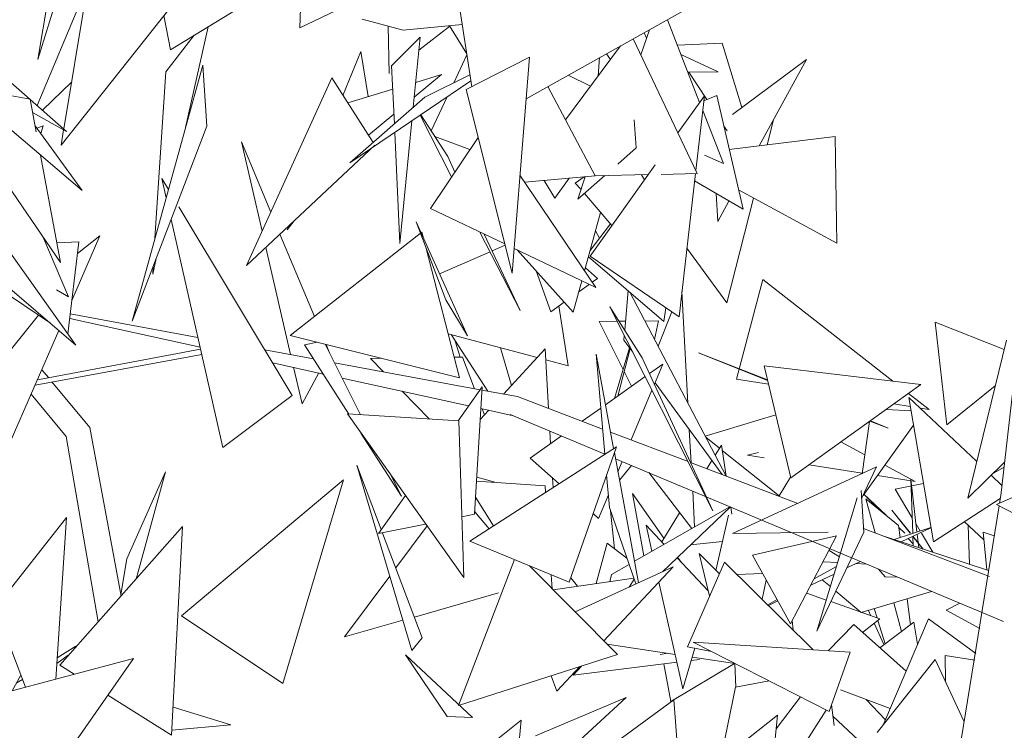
# Model space of a CAD drawing. Header units: metres. Extents: x -14.5 to 13.1, y -18.9 to 3.3.
# Tile 172 of 216: x 11.171 to 11.345, y 2.712 to 2.838. Entities that reach past the tile are written whole.
import ezdxf

# ---------------------------------------------------------------- set-up
doc = ezdxf.new("R2010")
doc.units = ezdxf.units.M
doc.layers.add('G-IMPT', color=7, linetype='Continuous', lineweight=5)
doc.layers.add('L-PLNT', color=7, linetype='Continuous', lineweight=5, true_color=0x005900)

# ---------------------------------------------------------------- blocks, each defined once
blk = doc.blocks.new('ÁRVORES ORNAMENTAIS - Pequeno e Médio Porte - Ipê-roxo-2940656-CORTE_CALÇADA')
at = {"layer": 'G-IMPT', "color": 253, "true_color": 0xaaaaaa}
for p, q in [((7.49943, 2.86504), (7.49352, 2.8306)), ((7.50033, 2.85262), (7.49352, 2.8306)), ((7.50324, 2.84914), (7.49811, 2.81833)), ((7.51693, 2.83231), (7.54225, 2.84781)), ((7.54, 2.84643), (7.53973, 2.83617)), ((7.50238, 2.84398), (7.49341, 2.82244)), ((7.51953, 2.84312), (7.49763, 2.81546)), ((7.57001, 2.82578), (7.56747, 2.84248)), ((7.53973, 2.83617), (7.54994, 2.84103)), ((7.57959, 2.82367), (7.60723, 2.83912)), ((7.51576, 2.83836), (7.51693, 2.83231)), ((7.5507, 2.83769), (7.55792, 2.83576)), ((7.61017, 2.823), (7.60449, 2.83759)), ((7.52353, 2.83635), (7.51956, 2.8186)), ((7.55545, 2.82812), (7.55525, 2.83647)), ((7.55792, 2.83576), (7.56834, 2.83676)), ((7.56068, 2.83221), (7.56612, 2.83647)), ((7.56913, 2.83155), (7.56608, 2.83654)), ((7.5998, 2.83143), (7.60133, 2.83582)), ((7.51607, 2.82843), (7.52109, 2.83486)), ((7.55588, 2.82945), (7.5609, 2.83453)), ((7.5609, 2.83453), (7.5597, 2.82217)), ((7.59847, 2.83422), (7.60976, 2.81047)), ((7.6004, 2.8353), (7.60082, 2.83436)), ((7.66324, 2.75371), (7.67246, 2.83475)), ((7.59624, 2.83297), (7.58651, 2.81996)), ((7.61413, 2.83345), (7.60624, 2.83311)), ((7.61413, 2.83345), (7.61758, 2.82209)), ((7.50133, 2.80746), (7.4734, 2.83132)), ((7.55047, 2.83199), (7.54728, 2.82426)), ((7.55047, 2.83199), (7.55176, 2.82403)), ((7.56684, 2.82649), (7.56915, 2.83139)), ((7.56903, 2.82528), (7.58018, 2.83097)), ((7.58018, 2.83097), (7.57711, 2.79291)), ((7.59229, 2.82769), (7.59254, 2.83091)), ((7.59445, 2.83058), (7.59373, 2.83157)), ((7.61341, 2.82841), (7.60686, 2.83149)), ((7.62902, 2.8306), (7.61595, 2.82088)), ((7.62902, 2.8306), (7.62067, 2.81535)), ((7.52258, 2.82957), (7.51015, 2.78442)), ((7.52333, 2.81883), (7.52258, 2.82957)), ((7.55588, 2.82945), (7.55636, 2.81924)), ((7.48822, 2.82698), (7.49861, 2.81789)), ((7.51607, 2.82843), (7.51417, 2.79905)), ((7.54532, 2.82732), (7.53032, 2.79428)), ((7.54532, 2.82732), (7.55261, 2.81596)), ((7.5647, 2.82793), (7.55987, 2.82393)), ((7.5647, 2.82793), (7.56012, 2.82655)), ((7.56968, 2.8279), (7.56174, 2.82396)), ((7.59094, 2.82588), (7.58698, 2.8278)), ((7.61341, 2.82841), (7.60808, 2.82837)), ((7.60829, 2.82837), (7.61142, 2.82352)), ((7.47583, 2.82651), (7.49751, 2.79476)), ((7.4995, 2.82666), (7.49435, 2.82162)), ((7.55607, 2.82533), (7.54814, 2.82293)), ((7.56985, 2.8268), (7.5485, 2.81237)), ((7.56903, 2.82528), (7.57711, 2.79291)), ((7.59174, 2.81006), (7.58342, 2.82581)), ((7.49217, 2.82359), (7.48765, 2.8244)), ((7.49217, 2.82359), (7.49324, 2.81783)), ((7.56174, 2.82396), (7.5485, 2.81237)), ((7.56286, 2.81802), (7.56566, 2.82397)), ((7.60635, 2.81765), (7.61102, 2.8242)), ((7.6095, 2.81101), (7.61102, 2.8242)), ((7.61322, 2.82423), (7.61092, 2.82332)), ((7.61782, 2.80416), (7.61322, 2.82423)), ((7.49861, 2.81789), (7.49261, 2.82123)), ((7.55628, 2.82095), (7.55179, 2.81724)), ((7.56089, 2.82075), (7.56646, 2.80987)), ((7.56105, 2.82085), (7.56576, 2.81348)), ((7.59861, 2.81995), (7.59898, 2.815)), ((7.61436, 2.81225), (7.61072, 2.82158)), ((7.62206, 2.81552), (7.62318, 2.81994)), ((7.50133, 2.80746), (7.49304, 2.8189)), ((7.49334, 2.81849), (7.49447, 2.8189)), ((7.49404, 2.81752), (7.49447, 2.8189)), ((7.49808, 2.81818), (7.49763, 2.81546)), ((7.52333, 2.81883), (7.51015, 2.78442)), ((7.55946, 2.81978), (7.55735, 2.79811)), ((7.61446, 2.81882), (7.615, 2.81798)), ((7.55643, 2.81773), (7.55735, 2.79811)), ((7.56274, 2.80431), (7.57114, 2.81684)), ((7.56351, 2.817), (7.56969, 2.81469)), ((7.63404, 2.81701), (7.6154, 2.81469)), ((7.63433, 2.7982), (7.63404, 2.81701)), ((7.53458, 2.80367), (7.5294, 2.81605)), ((7.53305, 2.80029), (7.5294, 2.81605)), ((7.55292, 2.81547), (7.53032, 2.79428)), ((7.59898, 2.815), (7.59574, 2.81214)), ((7.494, 2.81372), (7.49751, 2.79476)), ((7.56576, 2.81348), (7.56704, 2.81074)), ((7.611, 2.81372), (7.61436, 2.81225)), ((7.59085, 2.7959), (7.60235, 2.81203)), ((7.51654, 2.80765), (7.51536, 2.80962)), ((7.51614, 2.80619), (7.51536, 2.80962)), ((7.5785, 2.8102), (7.59186, 2.79037)), ((7.59174, 2.81006), (7.57934, 2.80896)), ((7.58718, 2.80966), (7.58467, 2.80615)), ((7.58984, 2.80989), (7.58825, 2.8088)), ((7.59343, 2.81011), (7.58871, 2.80594)), ((7.58999, 2.80991), (7.58871, 2.80594)), ((7.6011, 2.81028), (7.59174, 2.81007)), ((7.59991, 2.81025), (7.60046, 2.80939)), ((7.60976, 2.81047), (7.60337, 2.81033)), ((7.60653, 2.78521), (7.60944, 2.81046)), ((7.58467, 2.80615), (7.58277, 2.80927)), ((7.58825, 2.8088), (7.58926, 2.80763)), ((7.61782, 2.80416), (7.60929, 2.80918)), ((7.58985, 2.80695), (7.59471, 2.80132)), ((7.61308, 2.80695), (7.61336, 2.802)), ((7.61498, 2.78769), (7.61967, 2.80614)), ((7.63433, 2.7982), (7.61703, 2.80757)), ((7.53837, 2.77136), (7.51837, 2.80462)), ((7.56274, 2.80431), (7.57582, 2.79805)), ((7.61534, 2.80562), (7.61336, 2.802)), ((7.50025, 2.78021), (7.47251, 2.80398)), ((7.58989, 2.79329), (7.59272, 2.80362)), ((7.52616, 2.76219), (7.51702, 2.80235)), ((7.53869, 2.80213), (7.5375, 2.80053)), ((7.53783, 2.80132), (7.5375, 2.80053)), ((7.5602, 2.80194), (7.56926, 2.78188)), ((7.5602, 2.80194), (7.56545, 2.78819)), ((7.59088, 2.7969), (7.59446, 2.80162)), ((7.49893, 2.78874), (7.49439, 2.79934)), ((7.49952, 2.78808), (7.50447, 2.79948)), ((7.5005, 2.7964), (7.50447, 2.79948)), ((7.54228, 2.78527), (7.5362, 2.7998)), ((7.56121, 2.80016), (7.53801, 2.78191)), ((7.56148, 2.79909), (7.56121, 2.80016)), ((7.57144, 2.80015), (7.57852, 2.78631)), ((7.57219, 2.79979), (7.57852, 2.78631)), ((7.59184, 2.80039), (7.59252, 2.79907)), ((7.50025, 2.78021), (7.48803, 2.79745)), ((7.50075, 2.79844), (7.49687, 2.79823)), ((7.49882, 2.78222), (7.50075, 2.79844)), ((7.53808, 2.77855), (7.5337, 2.79745)), ((7.56783, 2.77443), (7.56189, 2.79751)), ((7.57588, 2.79782), (7.57358, 2.79683)), ((7.60793, 2.79734), (7.61498, 2.78769)), ((7.57322, 2.79667), (7.56433, 2.7928)), ((7.57746, 2.79726), (7.59186, 2.79037)), ((7.57799, 2.79701), (7.5879, 2.78605)), ((7.59058, 2.79581), (7.60388, 2.78438)), ((7.59085, 2.7959), (7.60653, 2.78521)), ((7.51438, 2.79548), (7.51377, 2.79273)), ((7.51386, 2.7941), (7.51377, 2.79273)), ((7.59004, 2.79385), (7.59215, 2.79197)), ((7.58133, 2.79331), (7.58396, 2.78611)), ((7.49576, 2.78406), (7.48523, 2.79117)), ((7.5879, 2.78605), (7.58941, 2.79154)), ((7.58888, 2.78963), (7.5907, 2.79092)), ((7.59123, 2.7913), (7.59215, 2.79197)), ((7.62128, 2.79177), (7.61666, 2.77421)), ((7.62128, 2.79177), (7.64423, 2.77385)), ((7.4968, 2.78997), (7.49893, 2.78874)), ((7.59755, 2.78982), (7.59697, 2.78283)), ((7.59786, 2.78955), (7.61483, 2.75713)), ((7.6081, 2.76998), (7.60704, 2.78965)), ((7.56926, 2.78188), (7.56545, 2.78819)), ((7.58396, 2.78611), (7.58632, 2.7878)), ((7.58697, 2.77656), (7.58538, 2.78713)), ((7.59434, 2.78698), (7.60005, 2.77796)), ((7.59434, 2.78698), (7.61252, 2.75099)), ((7.49366, 2.78548), (7.48256, 2.77173)), ((7.52174, 2.78158), (7.49924, 2.78576)), ((7.60284, 2.78004), (7.60524, 2.78609)), ((7.60388, 2.78438), (7.60418, 2.78681)), ((7.52213, 2.77988), (7.49914, 2.78492)), ((7.59563, 2.78442), (7.59247, 2.78439)), ((7.59247, 2.78439), (7.59667, 2.77592)), ((7.5971, 2.78443), (7.59596, 2.78442)), ((7.6029, 2.78448), (7.60052, 2.78446)), ((7.6029, 2.78448), (7.60222, 2.78121)), ((7.65375, 2.76615), (7.65166, 2.78427)), ((7.65166, 2.78427), (7.66385, 2.77944)), ((7.48844, 2.76257), (7.49723, 2.7828)), ((7.56783, 2.77443), (7.53801, 2.78191)), ((7.58153, 2.77801), (7.56583, 2.7822)), ((7.56636, 2.78206), (7.57282, 2.7721)), ((7.59689, 2.78193), (7.59683, 2.78111)), ((7.54279, 2.78072), (7.54055, 2.78026)), ((7.54055, 2.78026), (7.54834, 2.76806)), ((7.54417, 2.78037), (7.5504, 2.76793)), ((7.54496, 2.77887), (7.54435, 2.78032)), ((7.56796, 2.77809), (7.5671, 2.78091)), ((7.59683, 2.78111), (7.59839, 2.77896)), ((7.65744, 2.75321), (7.66425, 2.78108)), ((7.49304, 2.77317), (7.52243, 2.77856)), ((7.49345, 2.77412), (7.52221, 2.77952)), ((7.54212, 2.7778), (7.53354, 2.77939)), ((7.57506, 2.77974), (7.57703, 2.77312)), ((7.57562, 2.77158), (7.58295, 2.77956)), ((7.58355, 2.76904), (7.58295, 2.77956)), ((7.59501, 2.762), (7.59192, 2.77861)), ((7.59346, 2.76099), (7.59192, 2.77861)), ((7.59781, 2.77975), (7.59514, 2.77082)), ((7.59574, 2.77124), (7.5979, 2.77964)), ((7.62213, 2.774), (7.60997, 2.77883)), ((7.60997, 2.77883), (7.62211, 2.77408)), ((7.54384, 2.77512), (7.53494, 2.77707)), ((7.57147, 2.77235), (7.5458, 2.77712)), ((7.55218, 2.77787), (7.55403, 2.7779)), ((7.55218, 2.77787), (7.55447, 2.77551)), ((7.56689, 2.77808), (7.56839, 2.7781)), ((7.56839, 2.7781), (7.57051, 2.77253)), ((7.58697, 2.77656), (7.58306, 2.7776)), ((7.60005, 2.77796), (7.61252, 2.75099)), ((7.60367, 2.77687), (7.60132, 2.77521)), ((7.60219, 2.77333), (7.60367, 2.77687)), ((7.62623, 2.75679), (7.62151, 2.77656)), ((7.64917, 2.77326), (7.62151, 2.77656)), ((7.49539, 2.77448), (7.49425, 2.77585)), ((7.54009, 2.76984), (7.53859, 2.77633)), ((7.54306, 2.77535), (7.54009, 2.76984)), ((7.59685, 2.77556), (7.59814, 2.77295)), ((7.50272, 2.76569), (7.49602, 2.77372)), ((7.56945, 2.7695), (7.54717, 2.77438)), ((7.60056, 2.77466), (7.59357, 2.76971)), ((7.6023, 2.77359), (7.61412, 2.7574)), ((7.62229, 2.77332), (7.61666, 2.77421)), ((7.62623, 2.75679), (7.64917, 2.77326)), ((7.65375, 2.76615), (7.66228, 2.77304)), ((7.4985, 2.76408), (7.49235, 2.77159)), ((7.53837, 2.77136), (7.52616, 2.76219)), ((7.55776, 2.77212), (7.56255, 2.76717)), ((7.57183, 2.77287), (7.56759, 2.76685)), ((7.57049, 2.75039), (7.57183, 2.77287)), ((7.57805, 2.77113), (7.5718, 2.77229)), ((7.5981, 2.7635), (7.60176, 2.77229)), ((7.64699, 2.7717), (7.65061, 2.76887)), ((7.57805, 2.77113), (7.59307, 2.76541)), ((7.6473, 2.76939), (7.64441, 2.76984)), ((7.65136, 2.74551), (7.64702, 2.77101)), ((7.64702, 2.77101), (7.65902, 2.75967)), ((7.54809, 2.76808), (7.56773, 2.76685)), ((7.54809, 2.76808), (7.5686, 2.73922)), ((7.57149, 2.76709), (7.573, 2.76873)), ((7.57738, 2.76776), (7.5716, 2.76903)), ((7.57186, 2.76898), (7.57226, 2.76793)), ((7.57679, 2.76799), (7.59345, 2.76099)), ((7.57679, 2.76799), (7.57738, 2.76776)), ((7.59275, 2.76912), (7.58946, 2.76679)), ((7.62358, 2.76791), (7.61115, 2.76415)), ((7.64743, 2.76862), (7.64306, 2.76887)), ((7.65061, 2.76887), (7.64903, 2.76912)), ((7.56773, 2.76685), (7.5686, 2.73922)), ((7.6388, 2.75755), (7.64012, 2.76677)), ((7.63898, 2.75373), (7.64785, 2.76611)), ((7.64338, 2.76555), (7.64019, 2.76682)), ((7.64338, 2.76555), (7.6403, 2.76689)), ((7.50819, 2.73597), (7.50272, 2.76569)), ((7.55048, 2.76471), (7.5576, 2.75356)), ((7.58391, 2.76285), (7.58378, 2.76505)), ((7.59447, 2.76488), (7.60813, 2.75968)), ((7.60867, 2.75947), (7.60835, 2.7653)), ((7.50414, 2.7314), (7.4985, 2.76408)), ((7.5858, 2.7642), (7.58027, 2.76028)), ((7.61123, 2.76401), (7.61369, 2.76204)), ((7.63928, 2.7609), (7.63507, 2.76314)), ((7.56969, 2.74565), (7.59551, 2.76231)), ((7.58718, 2.73841), (7.59551, 2.76231)), ((7.59942, 2.73833), (7.59514, 2.76128)), ((7.61291, 2.76079), (7.61403, 2.76259)), ((7.61403, 2.76259), (7.61483, 2.75712)), ((7.61416, 2.76165), (7.62419, 2.75363)), ((7.6186, 2.76082), (7.62055, 2.76131)), ((7.58539, 2.75578), (7.58027, 2.76028)), ((7.59535, 2.76019), (7.6637, 2.73146)), ((7.59577, 2.7579), (7.59652, 2.75969)), ((7.60858, 2.7595), (7.62746, 2.75231)), ((7.61144, 2.75841), (7.61233, 2.75985)), ((7.62151, 2.76037), (7.6186, 2.76082)), ((7.65744, 2.75321), (7.66391, 2.75956)), ((7.66251, 2.75211), (7.67889, 2.75929)), ((7.51601, 2.75787), (7.5092, 2.74256)), ((7.51601, 2.75787), (7.51083, 2.73895)), ((7.55944, 2.72638), (7.54976, 2.75906)), ((7.54976, 2.75906), (7.55406, 2.74768)), ((7.59605, 2.75641), (7.59816, 2.759)), ((7.60877, 2.74786), (7.60121, 2.75773)), ((7.61596, 2.747), (7.64135, 2.75873)), ((7.63881, 2.75765), (7.62947, 2.75912)), ((7.63871, 2.75316), (7.64135, 2.75873)), ((7.64815, 2.75619), (7.64278, 2.75904)), ((7.66198, 2.75766), (7.66381, 2.75872)), ((7.51883, 2.73251), (7.54742, 2.75647)), ((7.53671, 2.72057), (7.54742, 2.75647)), ((7.55568, 2.75739), (7.5576, 2.75356)), ((7.57084, 2.75624), (7.58295, 2.7554)), ((7.57432, 2.756), (7.57088, 2.75694)), ((7.58435, 2.75511), (7.58426, 2.75677)), ((7.59428, 2.75158), (7.59377, 2.75734)), ((7.6262, 2.75693), (7.62419, 2.75363)), ((7.64815, 2.75619), (7.64149, 2.75723)), ((7.64462, 2.75479), (7.6496, 2.75584)), ((7.6474, 2.75658), (7.64847, 2.74726)), ((7.6474, 2.75658), (7.64773, 2.74708)), ((7.66157, 2.75726), (7.66344, 2.75549)), ((7.58303, 2.75426), (7.58295, 2.7554)), ((7.60033, 2.74304), (7.59831, 2.75403)), ((7.59831, 2.75403), (7.60388, 2.7462)), ((7.60928, 2.74815), (7.60894, 2.75448)), ((7.63911, 2.74723), (7.63861, 2.75459)), ((7.64462, 2.75479), (7.64763, 2.74976)), ((7.55831, 2.7537), (7.55359, 2.74702)), ((7.57067, 2.75343), (7.57385, 2.74833)), ((7.59235, 2.74966), (7.59408, 2.75383)), ((7.63794, 2.7533), (7.63083, 2.72979)), ((7.64184, 2.75118), (7.63912, 2.75392)), ((7.64302, 2.75022), (7.63912, 2.75392)), ((7.63948, 2.7531), (7.64109, 2.74712)), ((7.63948, 2.7531), (7.64523, 2.74842)), ((7.65136, 2.74551), (7.66316, 2.75319)), ((7.66302, 2.75233), (7.66324, 2.75371)), ((7.57052, 2.75082), (7.5731, 2.74785)), ((7.59235, 2.74966), (7.59139, 2.7505)), ((7.59891, 2.7381), (7.59428, 2.75158)), ((7.59514, 2.74432), (7.59447, 2.75102)), ((7.59871, 2.74212), (7.61551, 2.75171)), ((7.60348, 2.74556), (7.60663, 2.75065)), ((7.60362, 2.74025), (7.61558, 2.75168)), ((7.61564, 2.75166), (7.61583, 2.75041)), ((7.64727, 2.74708), (7.64406, 2.75114)), ((7.64406, 2.75114), (7.64731, 2.74708)), ((7.65086, 2.6772), (7.66295, 2.75189)), ((7.67969, 2.74317), (7.66251, 2.75211)), ((7.49857, 2.74983), (7.48602, 2.73389)), ((7.49857, 2.74983), (7.4967, 2.72133)), ((7.57049, 2.75039), (7.56826, 2.74995)), ((7.61523, 2.75025), (7.61302, 2.7405)), ((7.65682, 2.74907), (7.66028, 2.74589)), ((7.49738, 2.72377), (7.51905, 2.74822)), ((7.5171, 2.71144), (7.51905, 2.74822)), ((7.56188, 2.74867), (7.55359, 2.74702)), ((7.55429, 2.74708), (7.56127, 2.72863)), ((7.56212, 2.74834), (7.55662, 2.74093)), ((7.60177, 2.74387), (7.60074, 2.74845)), ((7.60074, 2.74845), (7.60392, 2.74509)), ((7.63279, 2.74725), (7.61596, 2.747)), ((7.63911, 2.74723), (7.63083, 2.72979)), ((7.63907, 2.74789), (7.66127, 2.73944)), ((7.64443, 2.74593), (7.65092, 2.74807)), ((7.64548, 2.74627), (7.64523, 2.74842)), ((7.64633, 2.74708), (7.64527, 2.74808)), ((7.64569, 2.74551), (7.65093, 2.74802)), ((7.64831, 2.74863), (7.64903, 2.74744)), ((7.64925, 2.74708), (7.65128, 2.74368)), ((7.65771, 2.74158), (7.65752, 2.74843)), ((7.66015, 2.74723), (7.66078, 2.74057)), ((7.66015, 2.74723), (7.66209, 2.74661)), ((7.58718, 2.73841), (7.56969, 2.74565)), ((7.59388, 2.74527), (7.59195, 2.73816)), ((7.59388, 2.74527), (7.59734, 2.74264)), ((7.60858, 2.74499), (7.61417, 2.74557)), ((7.6343, 2.74658), (7.61947, 2.74317)), ((7.6343, 2.74658), (7.62619, 2.73108)), ((7.6611, 2.74047), (7.64299, 2.7464)), ((7.64779, 2.74519), (7.6469, 2.74609)), ((7.64949, 2.74427), (7.64773, 2.74649)), ((7.64775, 2.7465), (7.64781, 2.74482)), ((7.64777, 2.74651), (7.64959, 2.74424)), ((7.64851, 2.74687), (7.64879, 2.7445)), ((7.63297, 2.74402), (7.63479, 2.7429)), ((7.5092, 2.74256), (7.50814, 2.73624)), ((7.57755, 2.7424), (7.56768, 2.71665)), ((7.60619, 2.74271), (7.61168, 2.73692)), ((7.60629, 2.74281), (7.60692, 2.74194)), ((7.608, 2.72704), (7.61456, 2.74195)), ((7.61191, 2.73594), (7.61011, 2.74346)), ((7.61364, 2.73987), (7.61011, 2.74346)), ((7.6302, 2.72651), (7.61456, 2.74195)), ((7.61947, 2.74317), (7.62619, 2.73108)), ((7.63448, 2.74188), (7.63192, 2.74203)), ((7.63612, 2.74092), (7.63849, 2.74206)), ((7.58017, 2.74131), (7.5957, 2.72567)), ((7.58822, 2.7332), (7.60551, 2.74112)), ((7.5933, 2.72808), (7.60551, 2.74112)), ((7.59462, 2.73978), (7.59772, 2.74155)), ((7.63427, 2.74119), (7.63033, 2.73899)), ((7.63963, 2.74158), (7.63772, 2.74169)), ((7.64284, 2.73937), (7.64169, 2.74071)), ((7.55556, 2.7395), (7.54759, 2.72877)), ((7.58419, 2.73727), (7.58402, 2.73972)), ((7.59856, 2.7391), (7.58438, 2.73708)), ((7.58745, 2.73918), (7.58865, 2.73769)), ((7.59462, 2.73978), (7.59435, 2.7385)), ((7.59861, 2.73896), (7.59772, 2.73755)), ((7.60723, 2.71963), (7.60299, 2.73844)), ((7.62127, 2.73993), (7.61675, 2.73979)), ((7.62191, 2.73879), (7.62117, 2.73542)), ((7.62975, 2.73787), (7.63387, 2.73984)), ((7.63321, 2.73766), (7.63179, 2.73885)), ((7.64284, 2.73937), (7.64506, 2.73929)), ((7.63866, 2.73307), (7.63418, 2.73684)), ((7.63866, 2.73307), (7.65105, 2.73678)), ((7.57474, 2.73651), (7.55989, 2.73227)), ((7.62382, 2.73535), (7.62217, 2.73443)), ((7.62231, 2.7343), (7.62396, 2.7351)), ((7.62903, 2.7365), (7.63249, 2.73527)), ((7.6333, 2.73499), (7.64191, 2.73195)), ((7.64731, 2.7309), (7.64677, 2.73549)), ((7.48602, 2.73389), (7.49134, 2.7199)), ((7.64035, 2.7325), (7.63992, 2.73345)), ((7.64143, 2.73212), (7.64092, 2.73375)), ((7.6444, 2.73479), (7.64576, 2.72974)), ((7.65362, 2.73347), (7.65602, 2.73469)), ((7.65955, 2.73027), (7.65362, 2.73347)), ((7.51883, 2.73251), (7.53671, 2.72057)), ((7.55787, 2.7317), (7.54759, 2.72877)), ((7.62663, 2.73003), (7.62649, 2.73165)), ((7.63889, 2.72955), (7.64191, 2.73195)), ((7.64285, 2.72756), (7.64157, 2.73167)), ((7.65051, 2.73196), (7.64243, 2.71311)), ((7.65051, 2.73196), (7.65886, 2.72587)), ((7.63732, 2.73096), (7.63284, 2.72634)), ((7.63732, 2.73096), (7.64654, 2.7227)), ((7.64263, 2.7274), (7.64094, 2.73117)), ((7.64191, 2.72685), (7.64791, 2.73136)), ((7.64859, 2.72749), (7.64791, 2.73136)), ((7.55944, 2.72638), (7.56127, 2.72863)), ((7.49694, 2.7251), (7.50021, 2.72714)), ((7.60587, 2.72568), (7.59388, 2.7275)), ((7.60723, 2.71963), (7.60934, 2.72677)), ((7.608, 2.72704), (7.61227, 2.72619)), ((7.63297, 2.7156), (7.60904, 2.72784)), ((7.60904, 2.72784), (7.63671, 2.72609)), ((7.48266, 2.71759), (7.51039, 2.72497)), ((7.48985, 2.69559), (7.51039, 2.72497)), ((7.49688, 2.72409), (7.49886, 2.72555)), ((7.56567, 2.71475), (7.55831, 2.72561)), ((7.57014, 2.71455), (7.55831, 2.72561)), ((7.5957, 2.72567), (7.56768, 2.71665)), ((7.60322, 2.72564), (7.60456, 2.72588)), ((7.61017, 2.72477), (7.6087, 2.72459)), ((7.61639, 2.72409), (7.60888, 2.72522)), ((7.63297, 2.7156), (7.63671, 2.72609)), ((7.64148, 2.71191), (7.65168, 2.7248)), ((7.65678, 2.71379), (7.65168, 2.7248)), ((7.65867, 2.72469), (7.65346, 2.72549)), ((7.65346, 2.72549), (7.65349, 2.72088)), ((7.49738, 2.72377), (7.49991, 2.72218)), ((7.58501, 2.71922), (7.58903, 2.72352)), ((7.60618, 2.72429), (7.58786, 2.72205)), ((7.58786, 2.72205), (7.5894, 2.72364)), ((7.60507, 2.71735), (7.60384, 2.724)), ((7.60507, 2.71735), (7.61634, 2.72409)), ((7.61656, 2.71991), (7.61635, 2.72409)), ((7.48898, 2.71928), (7.49053, 2.72203)), ((7.48972, 2.72059), (7.49082, 2.72127)), ((7.58402, 2.72191), (7.58501, 2.71922)), ((7.6224, 2.72101), (7.61646, 2.71989)), ((7.61384, 2.70705), (7.61646, 2.71989)), ((7.64372, 2.71612), (7.63497, 2.71944)), ((7.50585, 2.71847), (7.5171, 2.71144)), ((7.5972, 2.71811), (7.578, 2.70035)), ((7.5972, 2.71811), (7.58121, 2.71134)), ((7.59194, 2.70766), (7.60562, 2.7177)), ((7.60693, 2.70039), (7.60562, 2.7177)), ((7.62792, 2.71818), (7.62363, 2.71253)), ((7.63954, 2.71771), (7.64289, 2.71419)), ((7.51736, 2.71639), (7.52757, 2.71324)), ((7.62855, 2.70968), (7.63244, 2.71587)), ((7.63339, 2.71679), (7.6339, 2.71313)), ((7.57873, 2.7141), (7.56244, 2.70111)), ((7.56567, 2.71475), (7.57014, 2.71455)), ((7.57873, 2.7141), (7.57704, 2.69646)), ((7.62386, 2.71495), (7.60753, 2.70207)), ((7.62386, 2.71495), (7.6222, 2.69723)), ((7.63367, 2.71479), (7.63814, 2.71055)), ((7.51715, 2.71235), (7.52757, 2.71324))]:
    blk.add_line(p, q, dxfattribs=at)

msp = doc.modelspace()

# ---------------------------------------------------------------- block references
at = {"layer": 'L-PLNT', "color": 253, "true_color": 0xaaaaaa}
msp.add_blockref('ÁRVORES ORNAMENTAIS - Pequeno e Médio Porte - Ipê-roxo-2940656-CORTE_CALÇADA', (3.68079, 0), dxfattribs=at)

doc.saveas('drawing.dxf')
